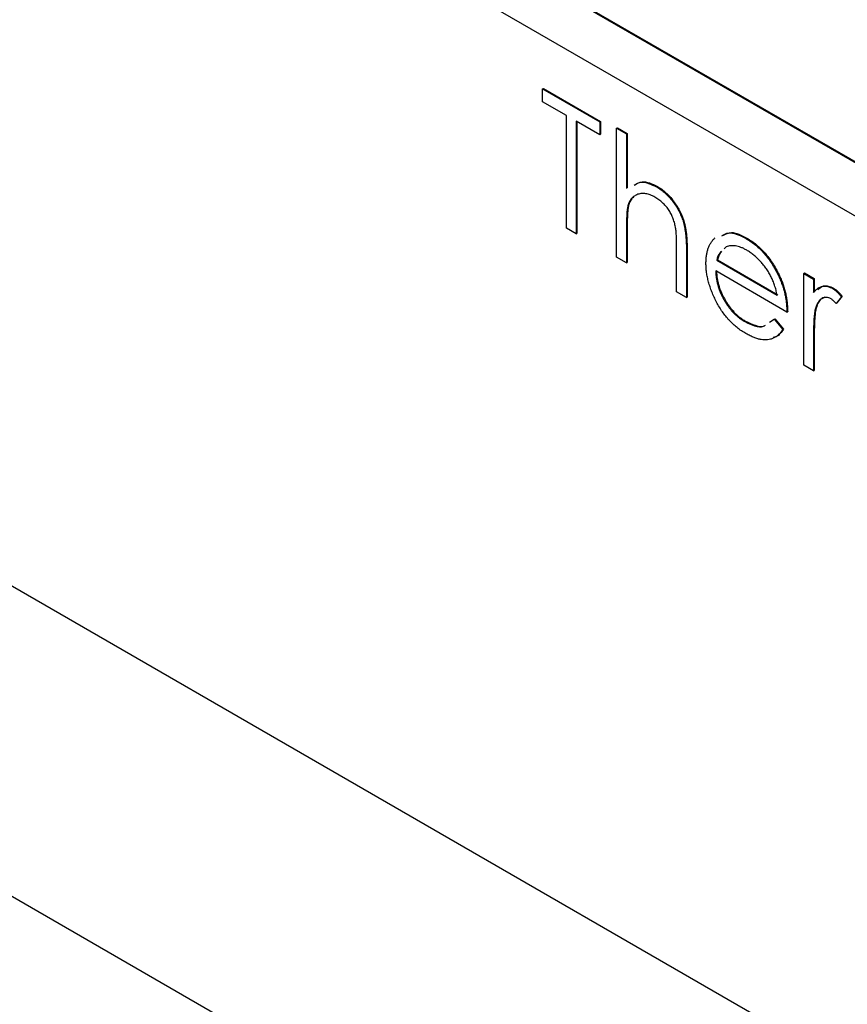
# Model space of a CAD drawing. Header units: inches. Extents: x 1.6 to 12.3, y 1.7 to 9.5.
# Tile 17 of 35: x 11.008 to 11.205, y 4.989 to 5.223. Entities that reach past the tile are written whole.
import ezdxf

# ---------------------------------------------------------------- set-up
doc = ezdxf.new("R2010")
doc.units = ezdxf.units.IN
doc.header["$MEASUREMENT"] = 0

msp = doc.modelspace()

# ---------------------------------------------------------------- linework, layer by layer
at = {"color": 7, "linetype": 'Continuous', "lineweight": 25}
for p, q in [((11.50496, 5.01728), (10.7625, 5.44579)), ((11.50514, 5.01738), (10.76267, 5.44589)), ((10.7625, 5.43314), (11.50496, 5.00462)), ((10.65239, 5.29276), (11.66213, 4.70998)), ((11.13246, 5.20692), (11.13264, 5.20702)), ((11.13246, 5.20385), (11.13246, 5.20692)), ((11.13246, 5.20692), (11.14609, 5.19906)), ((11.13264, 5.20702), (11.14626, 5.19916)), ((11.13811, 5.20059), (11.13246, 5.20385)), ((11.13811, 5.17372), (11.13811, 5.20059)), ((11.14609, 5.19599), (11.14044, 5.19925)), ((11.14044, 5.19925), (11.14044, 5.17238)), ((11.14061, 5.19915), (11.14062, 5.17248)), ((11.14609, 5.19906), (11.14626, 5.19916)), ((11.14609, 5.19906), (11.14609, 5.19599)), ((11.14626, 5.19916), (11.14627, 5.19609)), ((11.14609, 5.19599), (11.14627, 5.19609)), ((11.15008, 5.19752), (11.15025, 5.19762)), ((11.15008, 5.19752), (11.1524, 5.19618)), ((11.15008, 5.16681), (11.15008, 5.19752)), ((11.15025, 5.19762), (11.15258, 5.19628)), ((11.1524, 5.19618), (11.15258, 5.19628)), ((11.1524, 5.19618), (11.1524, 5.18322)), ((11.15258, 5.19628), (11.15258, 5.18332)), ((11.15961, 5.18357), (11.15979, 5.18368)), ((11.15276, 5.17905), (11.15294, 5.17915)), ((11.14044, 5.17238), (11.13811, 5.17372)), ((11.14044, 5.17238), (11.14062, 5.17248)), ((11.15241, 5.17338), (11.15258, 5.17348)), ((11.15241, 5.17338), (11.15241, 5.16547)), ((11.15258, 5.17348), (11.15258, 5.16557)), ((11.18094, 5.17127), (11.18112, 5.17137)), ((11.16437, 5.15856), (11.16437, 5.16886)), ((11.1667, 5.16839), (11.16688, 5.1685)), ((11.1667, 5.16839), (11.1667, 5.15722)), ((11.16688, 5.1685), (11.16688, 5.15732)), ((11.17618, 5.16928), (11.17571, 5.16883)), ((11.15241, 5.16547), (11.15008, 5.16681)), ((11.15241, 5.16547), (11.15258, 5.16557)), ((11.17392, 5.1661), (11.1741, 5.1662)), ((11.17392, 5.1661), (11.1883, 5.1578)), ((11.1741, 5.1662), (11.18848, 5.1579)), ((11.19063, 5.15377), (11.17368, 5.16356)), ((11.19462, 5.16299), (11.1948, 5.16309)), ((11.19462, 5.16299), (11.19695, 5.16164)), ((11.19462, 5.14111), (11.19462, 5.16299)), ((11.1948, 5.16309), (11.19712, 5.16175)), ((11.18857, 5.16256), (11.18875, 5.16266)), ((11.19695, 5.16164), (11.19712, 5.16175)), ((11.19695, 5.16164), (11.19695, 5.15842)), ((11.19712, 5.16175), (11.19712, 5.15852)), ((11.1667, 5.15722), (11.16437, 5.15856)), ((11.20157, 5.15936), (11.20175, 5.15946)), ((11.1667, 5.15722), (11.16688, 5.15732)), ((11.20359, 5.15744), (11.20232, 5.15585)), ((11.20232, 5.15585), (11.20249, 5.15595)), ((11.20377, 5.15754), (11.20249, 5.15595)), ((11.20359, 5.15744), (11.20377, 5.15754)), ((11.19063, 5.15377), (11.19081, 5.15387)), ((11.19736, 5.15439), (11.19754, 5.15449)), ((11.18059, 5.15151), (11.18077, 5.15161)), ((11.18647, 5.15134), (11.18757, 5.15209)), ((11.18757, 5.15209), (11.18774, 5.15219)), ((11.18757, 5.15209), (11.18963, 5.14964)), ((11.18774, 5.15219), (11.18981, 5.14974)), ((11.18963, 5.14964), (11.18981, 5.14974)), ((11.19695, 5.14712), (11.19712, 5.14722)), ((11.19695, 5.14712), (11.19695, 5.13976)), ((11.19712, 5.14722), (11.19713, 5.13986)), ((11.19695, 5.13976), (11.19462, 5.14111)), ((11.19695, 5.13976), (11.19713, 5.13986)), ((10.79174, 5.13849), (11.19479, 4.90582))]:
    msp.add_line(p, q, dxfattribs=at)
for points, knots in [([(11.15425, 5.18399), (11.1548, 5.18432), (11.15623, 5.18519), (11.15832, 5.18419), (11.15961, 5.18357)], [0, 0, 0, 0, 0.3816353, 1, 1, 1, 1]), ([(11.15443, 5.18409), (11.15498, 5.18442), (11.15641, 5.18529), (11.1585, 5.18429), (11.15979, 5.18368)], [0, 0, 0, 0, 0.3816353, 1, 1, 1, 1]), ([(11.1592, 5.18112), (11.15902, 5.18123), (11.15865, 5.18143), (11.1581, 5.18167), (11.15756, 5.18185), (11.15704, 5.18196), (11.15654, 5.18201), (11.15605, 5.18201), (11.15558, 5.18194), (11.15513, 5.18182), (11.1547, 5.18163), (11.15431, 5.18141), (11.15395, 5.18113), (11.15364, 5.18081), (11.15336, 5.18044), (11.15312, 5.18002), (11.15292, 5.17956), (11.15281, 5.17922), (11.15276, 5.17905)], [0, 0, 0, 0, 0.064023, 0.1267, 0.189094, 0.250549, 0.312483, 0.374212, 0.437823, 0.502633, 0.567724, 0.630558, 0.692757, 0.754256, 0.815111, 0.876045, 0.937979, 1, 1, 1, 1]), ([(11.15961, 5.18357), (11.15996, 5.18336), (11.16065, 5.18293), (11.16165, 5.18211), (11.16258, 5.18119), (11.16345, 5.18015), (11.16423, 5.17903), (11.16491, 5.17785), (11.16548, 5.17663), (11.16586, 5.17558), (11.1661, 5.17469), (11.16626, 5.17397), (11.1664, 5.17318), (11.16651, 5.17234), (11.16659, 5.17144), (11.16665, 5.17047), (11.1667, 5.16945), (11.1667, 5.16875), (11.1667, 5.16839)], [0, 0, 0, 0, 0.077236, 0.151245, 0.22342, 0.29547, 0.3669, 0.43705, 0.506651, 0.577825, 0.615876, 0.658016, 0.703748, 0.754057, 0.808962, 0.867901, 0.931695, 1, 1, 1, 1]), ([(11.15979, 5.18368), (11.16014, 5.18346), (11.16083, 5.18304), (11.16182, 5.18222), (11.16276, 5.18129), (11.16362, 5.18025), (11.1644, 5.17913), (11.16508, 5.17795), (11.16565, 5.17673), (11.16603, 5.17568), (11.16628, 5.1748), (11.16644, 5.17407), (11.16657, 5.17329), (11.16669, 5.17244), (11.16677, 5.17154), (11.16683, 5.17057), (11.16687, 5.16955), (11.16687, 5.16886), (11.16688, 5.1685)], [0, 0, 0, 0, 0.077236, 0.151245, 0.22342, 0.29547, 0.3669, 0.43705, 0.506651, 0.577825, 0.615876, 0.658016, 0.703748, 0.754057, 0.808962, 0.867901, 0.931695, 1, 1, 1, 1]), ([(11.15419, 5.18115), (11.15402, 5.18103), (11.15341, 5.18061), (11.15314, 5.17976), (11.15294, 5.17915)], [0, 0, 0, 0, 0.28633, 1, 1, 1, 1]), ([(11.1641, 5.17399), (11.16402, 5.17438), (11.16386, 5.17512), (11.16347, 5.17623), (11.16301, 5.17726), (11.16243, 5.17821), (11.16176, 5.17908), (11.16099, 5.17986), (11.16013, 5.18056), (11.15952, 5.18093), (11.1592, 5.18112)], [0, 0, 0, 0, 0.136267, 0.26128, 0.379595, 0.494345, 0.60984, 0.729869, 0.859203, 1, 1, 1, 1]), ([(11.15276, 5.17905), (11.15273, 5.17892), (11.15267, 5.17864), (11.1526, 5.17815), (11.15254, 5.17758), (11.15249, 5.17692), (11.15246, 5.17616), (11.15242, 5.17532), (11.15241, 5.17438), (11.15241, 5.17372), (11.15241, 5.17338)], [0, 0, 0, 0, 0.075999, 0.165611, 0.269045, 0.387448, 0.518827, 0.665394, 0.825083, 1, 1, 1, 1]), ([(11.15294, 5.17915), (11.15291, 5.17902), (11.15285, 5.17874), (11.15278, 5.17826), (11.15272, 5.17768), (11.15266, 5.17702), (11.15263, 5.17626), (11.1526, 5.17542), (11.15259, 5.17448), (11.15258, 5.17383), (11.15258, 5.17348)], [0, 0, 0, 0, 0.075999, 0.165611, 0.269045, 0.387448, 0.518827, 0.665394, 0.825083, 1, 1, 1, 1]), ([(11.16437, 5.16886), (11.16437, 5.16915), (11.16437, 5.16973), (11.16436, 5.17055), (11.16434, 5.1713), (11.16431, 5.17198), (11.16427, 5.17258), (11.16423, 5.17312), (11.16417, 5.17358), (11.16412, 5.17386), (11.1641, 5.17399)], [0, 0, 0, 0, 0.1788668, 0.3421418, 0.4898716, 0.6221143, 0.7400553, 0.8414678, 0.928901, 1, 1, 1, 1]), ([(11.17516, 5.17196), (11.17583, 5.17229), (11.17743, 5.17308), (11.17965, 5.17194), (11.18094, 5.17127)], [0, 0, 0, 0, 0.417087, 1, 1, 1, 1]), ([(11.17534, 5.17207), (11.176, 5.1724), (11.17761, 5.17319), (11.17982, 5.17204), (11.18112, 5.17137)], [0, 0, 0, 0, 0.417087, 1, 1, 1, 1]), ([(11.17135, 5.16542), (11.17136, 5.16575), (11.17138, 5.1664), (11.17147, 5.16733), (11.17165, 5.16819), (11.17189, 5.16899), (11.17219, 5.16971), (11.17257, 5.17037), (11.17302, 5.17096), (11.17336, 5.17129), (11.17353, 5.17146)], [0, 0, 0, 0, 0.128045, 0.253768, 0.377428, 0.500551, 0.623296, 0.746578, 0.872348, 1, 1, 1, 1]), ([(11.18094, 5.17127), (11.18133, 5.17103), (11.18209, 5.17057), (11.1832, 5.16971), (11.18425, 5.16878), (11.18524, 5.16772), (11.18618, 5.16658), (11.18704, 5.16533), (11.18785, 5.16398), (11.18833, 5.16304), (11.18857, 5.16256)], [0, 0, 0, 0, 0.1320486, 0.2590493, 0.3819041, 0.5025163, 0.6227282, 0.7447264, 0.8701007, 1, 1, 1, 1]), ([(11.18112, 5.17137), (11.1815, 5.17113), (11.18227, 5.17067), (11.18338, 5.16982), (11.18443, 5.16888), (11.18542, 5.16783), (11.18635, 5.16669), (11.18722, 5.16543), (11.18803, 5.16409), (11.1885, 5.16314), (11.18875, 5.16266)], [0, 0, 0, 0, 0.1320486, 0.2590493, 0.3819041, 0.5025163, 0.6227282, 0.7447264, 0.8701007, 1, 1, 1, 1]), ([(11.17503, 5.16819), (11.1749, 5.16808), (11.17434, 5.16761), (11.1741, 5.16675), (11.17392, 5.1661)], [0, 0, 0, 0, 0.2398211, 1, 1, 1, 1]), ([(11.17506, 5.16816), (11.17498, 5.16808), (11.17449, 5.16765), (11.17428, 5.16686), (11.1741, 5.1662)], [0, 0, 0, 0, 0.164329, 1, 1, 1, 1]), ([(11.18106, 5.16851), (11.18083, 5.16864), (11.18037, 5.16889), (11.17969, 5.16918), (11.17904, 5.1694), (11.17842, 5.16953), (11.17782, 5.16959), (11.17724, 5.16957), (11.17669, 5.16947), (11.17635, 5.16934), (11.17618, 5.16928)], [0, 0, 0, 0, 0.131103, 0.259163, 0.384194, 0.506328, 0.629067, 0.750648, 0.874028, 1, 1, 1, 1]), ([(11.1883, 5.1578), (11.18822, 5.15821), (11.18806, 5.15899), (11.18771, 5.16013), (11.18733, 5.1612), (11.18687, 5.1622), (11.18636, 5.16315), (11.18575, 5.16405), (11.18509, 5.16495), (11.18435, 5.16581), (11.18356, 5.16662), (11.18275, 5.16735), (11.18191, 5.16799), (11.18134, 5.16833), (11.18106, 5.16851)], [0, 0, 0, 0, 0.096257, 0.184782, 0.267525, 0.344439, 0.419646, 0.496623, 0.576672, 0.660317, 0.74526, 0.830065, 0.914432, 1, 1, 1, 1]), ([(11.18088, 5.14865), (11.18052, 5.14887), (11.17981, 5.1493), (11.17878, 5.15006), (11.1778, 5.15089), (11.17689, 5.15179), (11.17604, 5.15278), (11.17525, 5.15383), (11.17452, 5.15496), (11.17387, 5.15614), (11.17328, 5.15735), (11.17276, 5.15856), (11.17233, 5.15975), (11.17197, 5.16092), (11.17169, 5.16208), (11.17149, 5.16321), (11.17138, 5.16433), (11.17136, 5.16505), (11.17135, 5.16542)], [0, 0, 0, 0, 0.071578, 0.139628, 0.204795, 0.268132, 0.32981, 0.391297, 0.453429, 0.516546, 0.579625, 0.641112, 0.701287, 0.760489, 0.819934, 0.878921, 0.938983, 1, 1, 1, 1]), ([(11.17368, 5.16356), (11.17369, 5.16326), (11.17371, 5.16268), (11.17382, 5.16179), (11.17398, 5.16091), (11.17421, 5.16003), (11.17449, 5.15916), (11.17484, 5.15829), (11.17525, 5.15743), (11.17571, 5.15658), (11.17622, 5.15576), (11.17675, 5.15498), (11.17732, 5.15426), (11.17792, 5.1536), (11.17855, 5.15299), (11.1792, 5.15244), (11.17989, 5.15193), (11.18036, 5.15165), (11.18059, 5.15151)], [0, 0, 0, 0, 0.068385, 0.134476, 0.198391, 0.260753, 0.321829, 0.383037, 0.444653, 0.507398, 0.569825, 0.630778, 0.690929, 0.750945, 0.811049, 0.872331, 0.935004, 1, 1, 1, 1]), ([(11.17386, 5.16366), (11.17387, 5.16336), (11.17389, 5.16278), (11.17399, 5.16189), (11.17416, 5.16101), (11.17439, 5.16013), (11.17467, 5.15926), (11.17502, 5.15839), (11.17543, 5.15753), (11.17588, 5.15668), (11.17639, 5.15586), (11.17693, 5.15509), (11.1775, 5.15437), (11.1781, 5.1537), (11.17872, 5.15309), (11.17938, 5.15254), (11.18007, 5.15203), (11.18053, 5.15175), (11.18077, 5.15161)], [0, 0, 0, 0, 0.068385, 0.134476, 0.198391, 0.260753, 0.321829, 0.383037, 0.444653, 0.507398, 0.569825, 0.630778, 0.690929, 0.750945, 0.811049, 0.872331, 0.935004, 1, 1, 1, 1]), ([(11.18857, 5.16256), (11.18873, 5.1622), (11.18906, 5.1615), (11.18947, 5.16042), (11.18982, 5.15934), (11.19011, 5.15824), (11.19034, 5.15714), (11.1905, 5.15602), (11.1906, 5.15489), (11.19062, 5.15415), (11.19063, 5.15377)], [0, 0, 0, 0, 0.118522, 0.236255, 0.356174, 0.47725, 0.60154, 0.729618, 0.862158, 1, 1, 1, 1]), ([(11.18875, 5.16266), (11.18891, 5.1623), (11.18924, 5.1616), (11.18965, 5.16053), (11.19, 5.15944), (11.19029, 5.15835), (11.19052, 5.15724), (11.19068, 5.15612), (11.19078, 5.15499), (11.1908, 5.15425), (11.19081, 5.15387)], [0, 0, 0, 0, 0.118522, 0.236255, 0.356174, 0.47725, 0.60154, 0.729618, 0.862158, 1, 1, 1, 1]), ([(11.19695, 5.15842), (11.19712, 5.15862), (11.19745, 5.15901), (11.19799, 5.15945), (11.19855, 5.15976), (11.19913, 5.15993), (11.19972, 5.15996), (11.20033, 5.15988), (11.20094, 5.15969), (11.20136, 5.15947), (11.20157, 5.15936)], [0, 0, 0, 0, 0.160011, 0.306021, 0.438854, 0.560992, 0.675734, 0.786178, 0.892874, 1, 1, 1, 1]), ([(11.19799, 5.15911), (11.19839, 5.15949), (11.19905, 5.16013), (11.20047, 5.16006), (11.20132, 5.15966), (11.20175, 5.15946)], [0, 0, 0, 0, 0.434202, 0.71717, 1, 1, 1, 1]), ([(11.20157, 5.15936), (11.20173, 5.15926), (11.20206, 5.15904), (11.20257, 5.1586), (11.20309, 5.15807), (11.20342, 5.15766), (11.20359, 5.15744)], [0, 0, 0, 0, 0.2252775, 0.4635232, 0.7203236, 1, 1, 1, 1]), ([(11.20175, 5.15946), (11.20191, 5.15936), (11.20224, 5.15914), (11.20274, 5.15871), (11.20326, 5.15817), (11.2036, 5.15776), (11.20377, 5.15754)], [0, 0, 0, 0, 0.2252775, 0.4635232, 0.7203236, 1, 1, 1, 1]), ([(11.20113, 5.15693), (11.20094, 5.15702), (11.20056, 5.15721), (11.2, 5.1573), (11.19946, 5.15725), (11.19903, 5.15709), (11.19869, 5.15688), (11.19845, 5.15667), (11.19824, 5.1564), (11.19803, 5.1561), (11.19784, 5.15574), (11.19766, 5.15533), (11.1975, 5.15488), (11.19741, 5.15455), (11.19736, 5.15439)], [0, 0, 0, 0, 0.093777, 0.191278, 0.294662, 0.409747, 0.471345, 0.53582, 0.603222, 0.674199, 0.748603, 0.828338, 0.912068, 1, 1, 1, 1]), ([(11.19969, 5.15732), (11.19928, 5.15715), (11.1982, 5.1567), (11.19779, 5.15533), (11.19754, 5.15449)], [0, 0, 0, 0, 0.379447, 1, 1, 1, 1]), ([(11.20232, 5.15585), (11.2022, 5.15597), (11.20199, 5.15621), (11.20168, 5.15651), (11.20139, 5.15676), (11.20121, 5.15687), (11.20113, 5.15693)], [0, 0, 0, 0, 0.295139, 0.56023, 0.794983, 1, 1, 1, 1]), ([(11.19736, 5.15439), (11.19733, 5.15423), (11.19725, 5.15389), (11.19718, 5.15329), (11.1971, 5.15257), (11.19705, 5.15172), (11.197, 5.15075), (11.19697, 5.14965), (11.19695, 5.14843), (11.19695, 5.14757), (11.19695, 5.14712)], [0, 0, 0, 0, 0.070855, 0.157726, 0.258598, 0.375889, 0.508164, 0.657032, 0.820176, 1, 1, 1, 1]), ([(11.19754, 5.15449), (11.1975, 5.15433), (11.19743, 5.15399), (11.19735, 5.15339), (11.19728, 5.15267), (11.19722, 5.15183), (11.19718, 5.15085), (11.19715, 5.14975), (11.19713, 5.14853), (11.19712, 5.14767), (11.19712, 5.14722)], [0, 0, 0, 0, 0.070855, 0.157726, 0.258598, 0.375889, 0.508164, 0.657032, 0.820176, 1, 1, 1, 1]), ([(11.18059, 5.15151), (11.18136, 5.15115), (11.18291, 5.15045), (11.18467, 5.15006), (11.18528, 5.15052), (11.18538, 5.1506)], [0, 0, 0, 0, 0.456598, 0.913176, 1, 1, 1, 1]), ([(11.18077, 5.15161), (11.18154, 5.15126), (11.18308, 5.15055), (11.18484, 5.15016), (11.18546, 5.15063), (11.18556, 5.1507)], [0, 0, 0, 0, 0.456598, 0.913176, 1, 1, 1, 1]), ([(11.18963, 5.14964), (11.18947, 5.1494), (11.18915, 5.14893), (11.1886, 5.14834), (11.18802, 5.14787), (11.18739, 5.14754), (11.18673, 5.1473), (11.18602, 5.14718), (11.18528, 5.14715), (11.1845, 5.14723), (11.18367, 5.14741), (11.18279, 5.1477), (11.18185, 5.14812), (11.18121, 5.14847), (11.18088, 5.14865)], [0, 0, 0, 0, 0.093384, 0.181689, 0.265546, 0.346039, 0.424597, 0.501912, 0.580013, 0.658291, 0.738533, 0.821867, 0.908787, 1, 1, 1, 1]), ([(11.18981, 5.14974), (11.18932, 5.14899), (11.18867, 5.148), (11.18758, 5.14777), (11.18732, 5.14772)], [0, 0, 0, 0, 0.764484, 1, 1, 1, 1])]:
    msp.add_open_spline(points, degree=3, knots=knots, dxfattribs=at)

doc.saveas('drawing.dxf')
